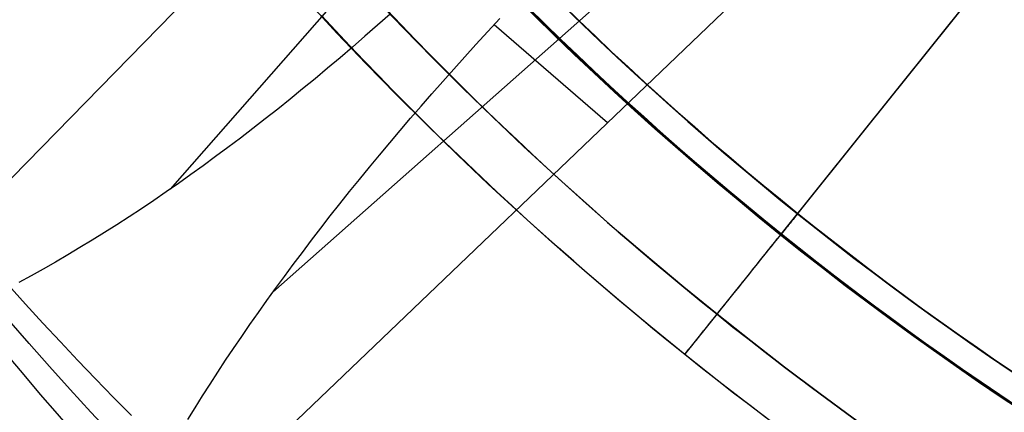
# Model space of a CAD drawing. Extents: x 5157 to 5867, y -156 to 1031.
# Tile 10 of 87: x 5463 to 5482, y 580 to 588. Entities that reach past the tile are written whole.
import ezdxf

# ---------------------------------------------------------------- set-up
doc = ezdxf.new("R2010")
doc.units = 0
doc.layers.add('1', color=7, linetype='CONTINUOUS')

msp = doc.modelspace()

# ---------------------------------------------------------------- linework, layer by layer
at = {"layer": '1', "color": 35}
for p, q in [((5477.504, 583.745, 225), (5503.287, 615.885, 225)), ((5477.504, 583.745, 226), (5503.287, 615.885, 226)), ((5477.835, 584.158, 42.507), (5486.305, 594.715, 42.507)), ((5477.513, 583.756, 52.607), (5485.009, 593.1, 52.607)), ((5477.513, 583.756, 101.507), (5485.009, 593.1, 101.507)), ((5477.513, 583.756, 103.507), (5484.212, 592.107, 103.507)), ((5477.513, 583.756, 43.014), (5477.513, 583.756, 52.607)), ((5477.513, 583.756, 101.507), (5477.513, 583.756, 103.507)), ((5475.642, 581.424, 275), (5476.268, 582.204, 275)), ((5476.268, 582.204, 275), (5476.268, 582.204, 227.968)), ((5475.642, 581.424, 275), (5475.642, 581.424, 227.968))]:
    msp.add_line(p, q, dxfattribs=at)
at = {"layer": '1', "color": 39}
for p, q in [((5462.026, 584.271, 26.283), (5475.759, 598.308, 26.283)), ((5465.664, 584.629, 33.305), (5476.801, 597.288, 33.305)), ((5480.337, 593.847, 33.328), (5467.652, 582.63, 33.328)), ((5481.2, 592.663, 26.283), (5467.08, 579.164, 26.283)), ((5474.14, 585.913, 26.283), (5471.942, 587.811, 37.309))]:
    msp.add_line(p, q, dxfattribs=at)
at = {"layer": '1', "color": 35}
for points in [[(5473.28, 588.191), (5473.592, 587.888), (5473.907, 587.588), (5474.223, 587.29), (5474.541, 586.994), (5474.862, 586.7), (5475.184, 586.408), (5475.509, 586.119), (5475.835, 585.832), (5476.163, 585.547), (5476.494, 585.265), (5476.826, 584.984), (5477.161, 584.706), (5477.497, 584.431), (5477.835, 584.158), (5478.175, 583.887), (5478.517, 583.618), (5478.861, 583.352), (5479.206, 583.089), (5479.554, 582.827), (5479.903, 582.568), (5480.254, 582.312), (5480.607, 582.058), (5480.961, 581.806), (5481.318, 581.557), (5481.676, 581.311), (5482.035, 581.067)], [(5469.868, 588.094), (5470.141, 587.808), (5470.416, 587.523), (5470.693, 587.241), (5470.972, 586.96), (5471.252, 586.68), (5471.534, 586.403), (5471.817, 586.127), (5472.103, 585.852), (5472.39, 585.58), (5472.678, 585.309), (5472.968, 585.041), (5473.26, 584.773), (5473.554, 584.508), (5473.849, 584.245), (5474.146, 583.983), (5474.444, 583.723), (5474.744, 583.465), (5475.046, 583.209), (5475.349, 582.955), (5475.653, 582.703), (5475.96, 582.452), (5476.268, 582.204), (5476.577, 581.957), (5476.888, 581.713), (5477.2, 581.47), (5477.514, 581.229), (5477.829, 580.99), (5478.146, 580.753), (5478.465, 580.518), (5478.784, 580.285)], [(5482.105, 580.384), (5481.74, 580.628), (5481.378, 580.874), (5481.017, 581.123), (5480.657, 581.374), (5480.3, 581.628), (5479.944, 581.884), (5479.59, 582.142), (5479.238, 582.404), (5478.887, 582.667), (5478.539, 582.933), (5478.192, 583.201), (5477.847, 583.472), (5477.504, 583.745), (5477.163, 584.021), (5476.824, 584.299), (5476.487, 584.579), (5476.152, 584.862), (5475.818, 585.146), (5475.487, 585.434), (5475.158, 585.723), (5474.831, 586.015), (5474.505, 586.309), (5474.182, 586.605), (5473.861, 586.904), (5473.542, 587.205), (5473.226, 587.508), (5472.911, 587.813), (5472.598, 588.12)], [(5472.598, 588.12), (5472.911, 587.813), (5473.226, 587.508), (5473.542, 587.205), (5473.861, 586.904), (5474.182, 586.605), (5474.505, 586.309), (5474.831, 586.015), (5475.158, 585.723), (5475.487, 585.434), (5475.818, 585.146), (5476.152, 584.862), (5476.487, 584.579), (5476.824, 584.299), (5477.163, 584.021), (5477.504, 583.745), (5477.847, 583.472), (5478.192, 583.201), (5478.539, 582.933), (5478.887, 582.667), (5479.238, 582.404), (5479.59, 582.142), (5479.944, 581.884), (5480.3, 581.628), (5480.657, 581.374), (5481.017, 581.123), (5481.378, 580.874), (5481.74, 580.628), (5482.105, 580.384)], [(5472.614, 588.136), (5472.926, 587.829), (5473.241, 587.524), (5473.558, 587.221), (5473.877, 586.92), (5474.197, 586.622), (5474.52, 586.325), (5474.846, 586.032), (5475.173, 585.74), (5475.502, 585.45), (5475.833, 585.163), (5476.166, 584.879), (5476.501, 584.596), (5476.838, 584.316), (5477.177, 584.038), (5477.518, 583.763), (5477.861, 583.49), (5478.206, 583.219), (5478.552, 582.951), (5478.901, 582.685), (5479.251, 582.421), (5479.603, 582.16), (5479.957, 581.902), (5480.313, 581.646), (5480.67, 581.392), (5481.029, 581.141), (5481.39, 580.893), (5481.753, 580.647), (5482.117, 580.403)], [(5477.228, 580.191), (5476.908, 580.434), (5476.589, 580.678), (5476.272, 580.925), (5475.956, 581.173), (5475.642, 581.424), (5475.329, 581.676), (5475.018, 581.931), (5474.709, 582.187), (5474.401, 582.445), (5474.095, 582.705), (5473.79, 582.967), (5473.487, 583.231), (5473.186, 583.496), (5472.886, 583.764), (5472.588, 584.033), (5472.291, 584.304), (5471.997, 584.578), (5471.704, 584.852), (5471.412, 585.129), (5471.123, 585.407), (5470.835, 585.688), (5470.548, 585.97), (5470.264, 586.253), (5469.981, 586.539), (5469.7, 586.826), (5469.421, 587.115), (5469.143, 587.405), (5468.867, 587.698), (5468.594, 587.992)]]:
    msp.add_lwpolyline(points, dxfattribs=at)
at = {"layer": '1', "color": 39}
for points in [[(5469.925, 588.017, 36.675), (5469.682, 587.802, 36.508), (5469.439, 587.59, 36.339), (5469.197, 587.38, 36.166), (5468.955, 587.173, 35.99), (5468.713, 586.969, 35.811), (5468.471, 586.767, 35.629), (5468.229, 586.568, 35.445), (5467.987, 586.373, 35.257), (5467.746, 586.18, 35.067), (5467.504, 585.989, 34.874), (5467.263, 585.802, 34.678), (5467.022, 585.618, 34.479), (5466.782, 585.436, 34.277), (5466.541, 585.258, 34.073), (5466.301, 585.082, 33.865), (5466.061, 584.909, 33.656), (5465.821, 584.74, 33.443), (5465.581, 584.573, 33.228), (5465.342, 584.41, 33.01), (5465.103, 584.249, 32.789), (5464.864, 584.092, 32.566), (5464.625, 583.938, 32.34), (5464.387, 583.787, 32.111), (5464.148, 583.639, 31.88), (5463.911, 583.494, 31.647), (5463.673, 583.353, 31.41), (5463.436, 583.215, 31.172), (5463.199, 583.08, 30.93), (5462.962, 582.948, 30.687), (5462.725, 582.82, 30.44)], [(5466.005, 580.165, 30.916), (5466.146, 580.394, 31.154), (5466.289, 580.622, 31.389), (5466.436, 580.852, 31.622), (5466.585, 581.082, 31.853), (5466.737, 581.312, 32.08), (5466.892, 581.543, 32.306), (5467.049, 581.774, 32.529), (5467.209, 582.005, 32.749), (5467.372, 582.237, 32.966), (5467.537, 582.47, 33.181), (5467.705, 582.703, 33.394), (5467.876, 582.936, 33.604), (5468.049, 583.169, 33.811), (5468.225, 583.403, 34.015), (5468.403, 583.638, 34.217), (5468.584, 583.873, 34.416), (5468.767, 584.108, 34.612), (5468.953, 584.343, 34.806), (5469.142, 584.579, 34.996), (5469.333, 584.815, 35.185), (5469.526, 585.051, 35.37), (5469.722, 585.288, 35.552), (5469.92, 585.525, 35.732), (5470.121, 585.762, 35.909), (5470.324, 586, 36.083), (5470.529, 586.237, 36.254), (5470.737, 586.475, 36.422), (5470.947, 586.714, 36.587), (5471.16, 586.952, 36.75), (5471.375, 587.191, 36.909), (5471.592, 587.43, 37.066), (5471.822, 587.681, 37.227), (5472.055, 587.932, 37.385)], [(5462.522, 582.766, 15.751), (5462.856, 582.399, 15.756), (5463.192, 582.033, 15.761), (5463.531, 581.67, 15.766), (5463.872, 581.309, 15.771), (5464.215, 580.951, 15.776), (5464.561, 580.594, 15.782), (5464.91, 580.24, 15.788)], [(5464.529, 579.872, 18.267), (5464.122, 580.309, 18.264), (5463.719, 580.749, 18.26), (5463.319, 581.193, 18.257), (5462.923, 581.64, 18.254), (5462.53, 582.091, 18.251)]]:
    msp.add_polyline3d(points, dxfattribs=at)
at = {"layer": '1', "color": 39, "extrusion": (0, 0, -1)}
for centre, radius, start, end in [((-5516.458, 631.939, -24.542), 78.014, 275.68001, 35.68001), ((-5516.458, 631.939, -24.542), 77.829, 275.68001, 35.68001), ((-5516.458, 631.939, -16.982), 77.829, 275.68001, 35.68001), ((-5516.458, 631.939, -40.736), 46.82, 275.68, 35.68), ((-5516.458, 631.939, -18.283), 46.82, 275.68, 35.68)]:
    msp.add_arc(centre, radius, start, end, dxfattribs=at)
at = {"layer": '1', "color": 39}
for centre, radius, start, end in [((5516.458, 631.939, 16.982), 78.014, 144.31999, 264.31999), ((5516.458, 631.939, 20.762), 78.014, 144.31999, 264.31999), ((5516.458, 631.939, 3.029), 47.23, 144.32, 264.32), ((5516.458, 631.939, 40.737), 47.051, 144.32, 264.32), ((5516.458, 631.939, 26.283), 46.82, 144.32, 264.32), ((5516.458, 631.939, 3.031), 46.82, 144.32, 264.32), ((5516.458, 631.939, 33.51), 46.82, 144.32, 264.32), ((5516.458, 631.939, 10.657), 46.82, 144.32, 264.32)]:
    msp.add_arc(centre, radius, start, end, dxfattribs=at)
at = {"layer": '1', "color": 35, "extrusion": (0, 0, -1)}
for centre, radius, start, end in [((-5516.622, 632.508, -275), 65.49, 218.73717, 38.73717), ((-5516.622, 632.508, -251.484), 65.49, 218.73717, 38.73717), ((-5516.622, 632.508, -251.484), 64.49, 218.73717, 38.73717), ((-5516.622, 632.508, -52.607), 62.5, 218.73717, 38.73717), ((-5516.622, 632.508, -103.507), 62.5, 218.73717, 38.73717), ((-5516.622, 632.508, -103.507), 51.794, 218.7372, 38.7372), ((-5516.622, 632.508, -101.507), 50.521, 218.7372, 38.7372), ((-5516.622, 632.508, -52.607), 50.521, 218.7372, 38.7372), ((-5516.622, 632.508, -225), 62.522, 277.19536, 340.27897), ((-5516.622, 632.508, -226), 62.522, 277.19536, 340.27897)]:
    msp.add_arc(centre, radius, start, end, dxfattribs=at)
at = {"layer": '1', "color": 35}
for centre, radius, start, end in [((5516.622, 632.508, 275), 64.49, 141.26283, 321.26283), ((5516.622, 632.508, 101.507), 62.5, 141.26283, 321.26283), ((5516.622, 632.508, 47.811), 62.5, 141.26283, 321.26283), ((5516.622, 632.508, 102.507), 62.5, 141.26283, 321.26283), ((5516.622, 632.508, 106.796), 51.794, 141.2628, 321.2628), ((5516.622, 632.508, 77.057), 50.521, 141.2628, 321.2628), ((5516.622, 632.508, 34.249), 47.465, 141.2628, 321.2628), ((5516.622, 632.508, 3.883), 45.735, 141.2628, 321.2628), ((5516.622, 632.508, 4.883), 44.735, 141.2628, 321.2628), ((5516.622, 632.508, 112.007), 49.872, 199.721, 262.8046), ((5516.622, 632.508, 42.507), 61.994, 203.59359, 258.93207)]:
    msp.add_arc(centre, radius, start, end, dxfattribs=at)
at = {"layer": '1', "color": 39, "extrusion": (2.83448e-07, 2.34993e-06, -1)}
msp.add_arc((-5522.515, 631.236, -20.753), 77.994, 282.37912, 15.86625, dxfattribs=at)
at = {"layer": '1', "color": 35, "extrusion": (-0.780025, 0.625749, -1.97215e-31)}
msp.add_arc((-3883.398, 43.014, -3907.31), 0.506, 269.0859, 0, dxfattribs=at)
at = {"layer": '1', "color": 35, "extrusion": (0.780025, -0.625749, 0)}
for radius, end in [(2.968, 270.1573), (1.968, 270.2373)]:
    msp.add_arc((3882.869, 227.968, 3907.31), radius, 180, end, dxfattribs=at)

doc.saveas('drawing.dxf')
